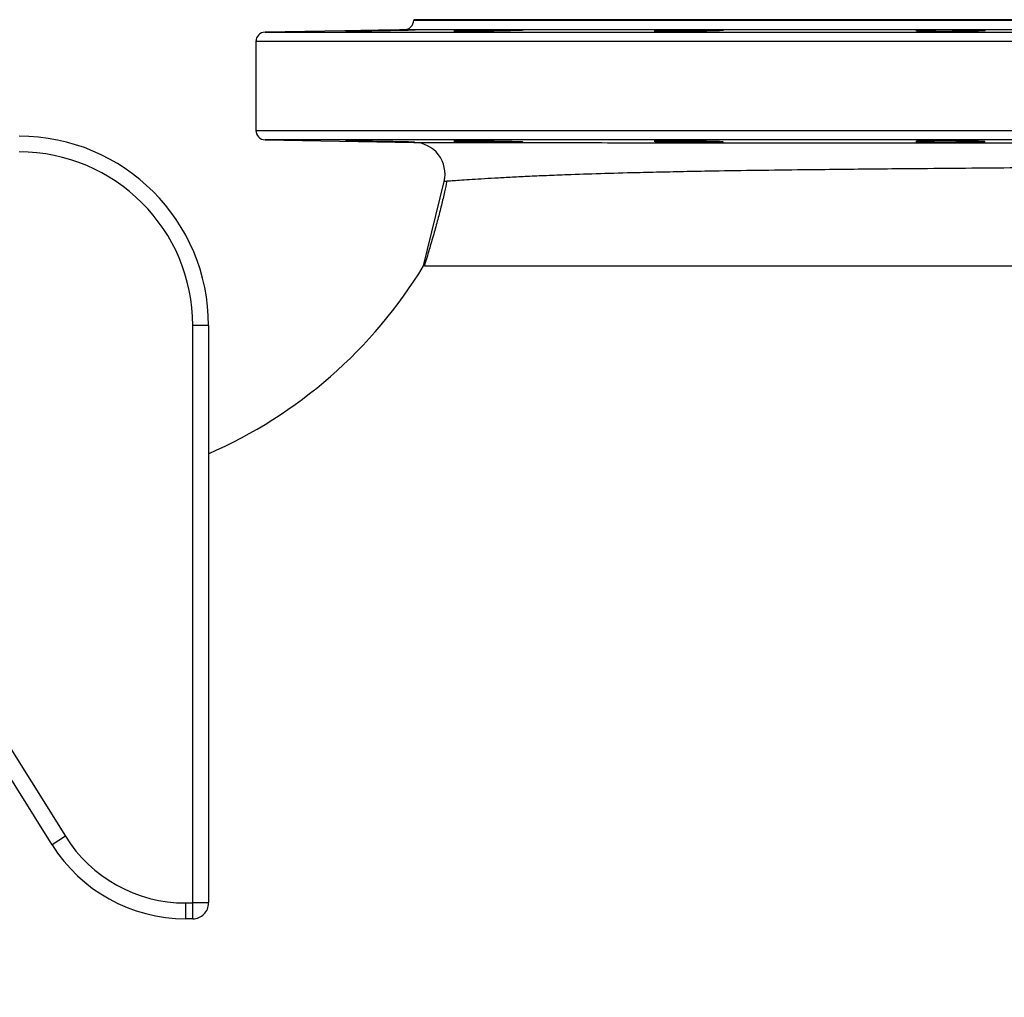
# Model space of a CAD drawing. Header units: millimetres. Extents: x 609 to 2608, y 611 to 2775.
# Tile 15 of 20: x 2003 to 2315, y 992 to 1301. Entities that reach past the tile are written whole.
import ezdxf

# ---------------------------------------------------------------- set-up
doc = ezdxf.new("R2010")
doc.units = ezdxf.units.MM

msp = doc.modelspace()

# ---------------------------------------------------------------- linework, layer by layer
at = {"color": 7, "linetype": 'Continuous', "lineweight": 25}
for p, q in [((2127.77, 1301.5), (2127.77, 1301.32)), ((2342.77, 1301.5), (2127.77, 1301.5)), ((2124.82, 1298.32), (2080.72, 1297.55)), ((2077.77, 1294.55), (2077.77, 1266.45)), ((2080.72, 1263.45), (2127.87, 1262.63)), ((2130.89, 1223.5), (2137.41, 1250.26)), ((2057.77, 1021.69), (2057.77, 1204.61)), ((2062.77, 1204.61), (2057.77, 1204.61)), ((2062.77, 1204.61), (2062.77, 1021.69)), ((1975.75, 1109.45), (2017.4, 1042.81)), ((2013.16, 1040.16), (1971.51, 1106.8)), ((2017.4, 1042.81), (2013.16, 1040.16)), ((2055.48, 1021.69), (2057.77, 1021.69)), ((2055.48, 1021.69), (2055.48, 1016.69)), ((2057.77, 1016.69), (2057.77, 1021.69)), ((2062.77, 1021.69), (2057.77, 1021.69)), ((2057.77, 1016.69), (2055.48, 1016.69))]:
    msp.add_line(p, q, dxfattribs=at)
at = {"color": 8, "linetype": 'Continuous', "lineweight": 25}
for p, q in [((2127.77, 1301.32), (2342.77, 1301.32)), ((2342.77, 1298.32), (2124.82, 1298.32)), ((2080.72, 1297.55), (2604.82, 1297.55)), ((2607.77, 1294.55), (2077.77, 1294.55)), ((2077.77, 1266.45), (2607.77, 1266.45)), ((2342.77, 1263.45), (2080.72, 1263.45))]:
    msp.add_line(p, q, dxfattribs=at)
at = {"color": 7, "linetype": 'Continuous', "lineweight": 25}
for centre, radius, start, end in [((2124.77, 1301.32), 3, 271, 0), ((2080.77, 1294.55), 3, 91, 180), ((2002.77, 1204.61), 60, 0, 90), ((2080.77, 1266.45), 3, 180, 269), ((2127.7, 1252.63), 10, 346.306, 89), ((2002.77, 1204.61), 55, 0, 90), ((2002.77, 1301.5), 150, 293.5782, 328.6681), ((2055.48, 1066.61), 44.91, 212, 270), ((2055.48, 1066.61), 49.91, 212, 270), ((2057.77, 1021.69), 5, 269.9956, 359.9956), ((2002.77, 1301.5), 529.05, 270, 324.4789)]:
    msp.add_arc(centre, radius, start, end, dxfattribs=at)
for points, knots in [([(2124.96, 1298.21), (2124.45, 1298.2), (2123.89, 1298.19), (2123, 1298.17), (2122.69, 1298.17), (2122.05, 1298.16), (2121.73, 1298.15), (2120.73, 1298.13), (2120.04, 1298.12), (2118.98, 1298.1), (2118.62, 1298.09), (2117.9, 1298.08), (2117.54, 1298.07), (2116.47, 1298.06), (2115.75, 1298.04), (2114.69, 1298.03), (2114.34, 1298.02), (2113.65, 1298.01), (2112.97, 1298), (2112.32, 1297.99), (2111.69, 1297.98), (2111.38, 1297.98), (2110.47, 1297.96), (2109.92, 1297.96), (2109.16, 1297.95), (2108.92, 1297.94), (2108.46, 1297.94), (2108.24, 1297.93), (2107.64, 1297.93), (2107.3, 1297.92), (2106.89, 1297.92), (2106.77, 1297.92), (2106.56, 1297.92), (2106.47, 1297.92), (2106.26, 1297.92), (2106.19, 1297.92), (2106.19, 1297.92), (2106.26, 1297.93), (2106.47, 1297.93), (2106.56, 1297.94), (2106.77, 1297.94), (2106.89, 1297.95), (2107.3, 1297.96), (2107.64, 1297.96), (2108.44, 1297.98), (2108.9, 1297.99), (2109.92, 1298.01), (2110.47, 1298.02), (2111.37, 1298.04), (2111.69, 1298.04), (2112.32, 1298.06), (2112.97, 1298.07), (2113.64, 1298.08), (2114.33, 1298.09), (2114.68, 1298.1), (2115.75, 1298.12), (2116.46, 1298.13), (2117.54, 1298.15), (2117.9, 1298.16), (2118.62, 1298.17), (2118.98, 1298.17), (2120.04, 1298.19), (2120.72, 1298.2), (2121.72, 1298.22), (2122.05, 1298.22), (2122.69, 1298.23), (2123, 1298.24), (2123.89, 1298.25), (2124.45, 1298.26), (2125.22, 1298.27), (2125.46, 1298.28), (2125.92, 1298.28), (2126.34, 1298.29), (2126.71, 1298.29), (2127.05, 1298.3), (2127.21, 1298.3), (2127.63, 1298.3), (2127.83, 1298.3), (2128.12, 1298.3), (2128.19, 1298.3), (2128.19, 1298.3), (2128.12, 1298.29), (2127.91, 1298.28), (2127.82, 1298.28), (2127.61, 1298.28), (2127.49, 1298.27), (2127.08, 1298.26), (2126.74, 1298.25), (2125.94, 1298.23), (2125.48, 1298.22), (2124.96, 1298.21)], [0, 0, 0, 0, 0.03125, 0.03125, 0.046875, 0.046875, 0.0625, 0.0625, 0.09375, 0.09375, 0.109375, 0.109375, 0.125, 0.125, 0.15625, 0.15625, 0.171875, 0.171875, 0.1875, 0.203125, 0.203125, 0.21875, 0.21875, 0.25, 0.25, 0.265625, 0.265625, 0.28125, 0.28125, 0.3125, 0.3125, 0.328125, 0.328125, 0.34375, 0.34375, 0.375, 0.375, 0.40625, 0.40625, 0.421875, 0.421875, 0.4375, 0.4375, 0.46875, 0.46875, 0.5, 0.5, 0.53125, 0.53125, 0.546875, 0.546875, 0.5625, 0.578125, 0.578125, 0.59375, 0.59375, 0.625, 0.625, 0.640625, 0.640625, 0.65625, 0.65625, 0.6875, 0.6875, 0.703125, 0.703125, 0.71875, 0.71875, 0.75, 0.75, 0.765625, 0.765625, 0.78125, 0.796875, 0.796875, 0.8125, 0.8125, 0.84375, 0.84375, 0.875, 0.875, 0.90625, 0.90625, 0.921875, 0.921875, 0.9375, 0.9375, 0.96875, 0.96875, 1, 1, 1, 1]), ([(2159.31, 1298.14), (2158.79, 1298.13), (2158.24, 1298.12), (2157.34, 1298.1), (2157.03, 1298.09), (2156.4, 1298.08), (2156.07, 1298.07), (2155.07, 1298.06), (2154.38, 1298.04), (2153.33, 1298.03), (2152.97, 1298.02), (2152.25, 1298.01), (2151.89, 1298.01), (2150.81, 1297.99), (2150.1, 1297.98), (2149.03, 1297.97), (2148.68, 1297.96), (2147.99, 1297.96), (2147.31, 1297.95), (2146.67, 1297.94), (2146.03, 1297.94), (2145.72, 1297.93), (2144.82, 1297.93), (2144.26, 1297.92), (2143.5, 1297.92), (2143.26, 1297.92), (2142.8, 1297.92), (2142.58, 1297.92), (2141.98, 1297.92), (2141.65, 1297.92), (2141.23, 1297.92), (2141.11, 1297.92), (2140.9, 1297.93), (2140.81, 1297.93), (2140.6, 1297.94), (2140.53, 1297.94), (2140.53, 1297.96), (2140.6, 1297.96), (2140.81, 1297.98), (2140.9, 1297.98), (2141.11, 1297.99), (2141.23, 1298), (2141.64, 1298.01), (2141.98, 1298.02), (2142.78, 1298.04), (2143.24, 1298.06), (2144.26, 1298.08), (2144.81, 1298.09), (2145.71, 1298.11), (2146.03, 1298.12), (2146.66, 1298.13), (2147.31, 1298.14), (2147.99, 1298.16), (2148.67, 1298.17), (2149.03, 1298.17), (2150.09, 1298.19), (2150.81, 1298.2), (2151.88, 1298.22), (2152.24, 1298.22), (2152.96, 1298.23), (2153.32, 1298.24), (2154.38, 1298.25), (2155.07, 1298.26), (2156.06, 1298.27), (2156.39, 1298.28), (2157.03, 1298.28), (2157.34, 1298.28), (2158.23, 1298.29), (2158.79, 1298.3), (2159.56, 1298.3), (2159.8, 1298.3), (2160.26, 1298.3), (2160.69, 1298.3), (2161.06, 1298.3), (2161.4, 1298.3), (2161.55, 1298.3), (2161.97, 1298.3), (2162.18, 1298.29), (2162.46, 1298.28), (2162.53, 1298.28), (2162.53, 1298.26), (2162.46, 1298.25), (2162.25, 1298.24), (2162.16, 1298.23), (2161.95, 1298.22), (2161.83, 1298.22), (2161.42, 1298.2), (2161.08, 1298.19), (2160.28, 1298.17), (2159.82, 1298.16), (2159.31, 1298.14)], [0, 0, 0, 0, 0.03125, 0.03125, 0.046875, 0.046875, 0.0625, 0.0625, 0.09375, 0.09375, 0.109375, 0.109375, 0.125, 0.125, 0.15625, 0.15625, 0.171875, 0.171875, 0.1875, 0.203125, 0.203125, 0.21875, 0.21875, 0.25, 0.25, 0.265625, 0.265625, 0.28125, 0.28125, 0.3125, 0.3125, 0.328125, 0.328125, 0.34375, 0.34375, 0.375, 0.375, 0.40625, 0.40625, 0.421875, 0.421875, 0.4375, 0.4375, 0.46875, 0.46875, 0.5, 0.5, 0.53125, 0.53125, 0.546875, 0.546875, 0.5625, 0.578125, 0.578125, 0.59375, 0.59375, 0.625, 0.625, 0.640625, 0.640625, 0.65625, 0.65625, 0.6875, 0.6875, 0.703125, 0.703125, 0.71875, 0.71875, 0.75, 0.75, 0.765625, 0.765625, 0.78125, 0.796875, 0.796875, 0.8125, 0.8125, 0.84375, 0.84375, 0.875, 0.875, 0.90625, 0.90625, 0.921875, 0.921875, 0.9375, 0.9375, 0.96875, 0.96875, 1, 1, 1, 1]), ([(2222.76, 1298.07), (2222.25, 1298.06), (2221.69, 1298.04), (2220.8, 1298.03), (2220.49, 1298.02), (2219.86, 1298.01), (2219.53, 1298.01), (2218.53, 1297.99), (2217.84, 1297.98), (2216.78, 1297.97), (2216.43, 1297.96), (2215.7, 1297.96), (2215.34, 1297.95), (2214.27, 1297.94), (2213.55, 1297.94), (2212.49, 1297.93), (2212.14, 1297.93), (2211.45, 1297.92), (2210.77, 1297.92), (2210.12, 1297.92), (2209.49, 1297.92), (2209.18, 1297.92), (2208.27, 1297.92), (2207.72, 1297.92), (2206.96, 1297.92), (2206.72, 1297.92), (2206.26, 1297.93), (2206.04, 1297.93), (2205.44, 1297.94), (2205.1, 1297.94), (2204.69, 1297.95), (2204.57, 1297.96), (2204.36, 1297.96), (2204.27, 1297.97), (2204.06, 1297.98), (2203.99, 1297.99), (2203.99, 1298.01), (2204.06, 1298.02), (2204.27, 1298.04), (2204.36, 1298.04), (2204.56, 1298.06), (2204.69, 1298.06), (2205.1, 1298.08), (2205.44, 1298.09), (2206.24, 1298.12), (2206.7, 1298.13), (2207.72, 1298.16), (2208.27, 1298.17), (2209.17, 1298.19), (2209.48, 1298.19), (2210.12, 1298.2), (2210.77, 1298.21), (2211.44, 1298.22), (2212.13, 1298.23), (2212.48, 1298.24), (2213.55, 1298.25), (2214.26, 1298.26), (2215.34, 1298.27), (2215.7, 1298.28), (2216.42, 1298.28), (2216.78, 1298.28), (2217.84, 1298.29), (2218.52, 1298.3), (2219.52, 1298.3), (2219.85, 1298.3), (2220.49, 1298.3), (2220.8, 1298.3), (2221.69, 1298.3), (2222.25, 1298.3), (2223.02, 1298.3), (2223.26, 1298.3), (2223.72, 1298.29), (2224.14, 1298.29), (2224.51, 1298.28), (2224.85, 1298.28), (2225.01, 1298.27), (2225.42, 1298.26), (2225.63, 1298.25), (2225.91, 1298.23), (2225.99, 1298.22), (2225.99, 1298.2), (2225.92, 1298.19), (2225.71, 1298.17), (2225.62, 1298.17), (2225.41, 1298.16), (2225.29, 1298.15), (2224.88, 1298.13), (2224.54, 1298.12), (2223.74, 1298.09), (2223.28, 1298.08), (2222.76, 1298.07)], [0, 0, 0, 0, 0.03125, 0.03125, 0.046875, 0.046875, 0.0625, 0.0625, 0.09375, 0.09375, 0.109375, 0.109375, 0.125, 0.125, 0.15625, 0.15625, 0.171875, 0.171875, 0.1875, 0.203125, 0.203125, 0.21875, 0.21875, 0.25, 0.25, 0.265625, 0.265625, 0.28125, 0.28125, 0.3125, 0.3125, 0.328125, 0.328125, 0.34375, 0.34375, 0.375, 0.375, 0.40625, 0.40625, 0.421875, 0.421875, 0.4375, 0.4375, 0.46875, 0.46875, 0.5, 0.5, 0.53125, 0.53125, 0.546875, 0.546875, 0.5625, 0.578125, 0.578125, 0.59375, 0.59375, 0.625, 0.625, 0.640625, 0.640625, 0.65625, 0.65625, 0.6875, 0.6875, 0.703125, 0.703125, 0.71875, 0.71875, 0.75, 0.75, 0.765625, 0.765625, 0.78125, 0.796875, 0.796875, 0.8125, 0.8125, 0.84375, 0.84375, 0.875, 0.875, 0.90625, 0.90625, 0.921875, 0.921875, 0.9375, 0.9375, 0.96875, 0.96875, 1, 1, 1, 1]), ([(2305.68, 1298), (2305.16, 1297.99), (2304.61, 1297.98), (2303.71, 1297.97), (2303.4, 1297.96), (2302.77, 1297.96), (2302.44, 1297.95), (2301.44, 1297.94), (2300.75, 1297.94), (2299.69, 1297.93), (2299.34, 1297.93), (2298.61, 1297.92), (2298.25, 1297.92), (2297.18, 1297.92), (2296.46, 1297.92), (2295.4, 1297.92), (2295.05, 1297.92), (2294.36, 1297.92), (2293.68, 1297.92), (2293.03, 1297.92), (2292.4, 1297.93), (2292.09, 1297.93), (2291.18, 1297.94), (2290.63, 1297.94), (2289.87, 1297.95), (2289.63, 1297.96), (2289.17, 1297.96), (2288.95, 1297.97), (2288.35, 1297.98), (2288.01, 1297.99), (2287.6, 1298.01), (2287.48, 1298.01), (2287.27, 1298.02), (2287.18, 1298.03), (2286.97, 1298.04), (2286.9, 1298.06), (2286.9, 1298.08), (2286.97, 1298.09), (2287.18, 1298.11), (2287.27, 1298.12), (2287.47, 1298.13), (2287.6, 1298.14), (2288.01, 1298.16), (2288.35, 1298.17), (2289.15, 1298.19), (2289.61, 1298.2), (2290.63, 1298.22), (2291.18, 1298.23), (2292.08, 1298.25), (2292.39, 1298.25), (2293.03, 1298.26), (2293.68, 1298.27), (2294.35, 1298.28), (2295.04, 1298.28), (2295.39, 1298.28), (2296.46, 1298.29), (2297.17, 1298.3), (2298.25, 1298.3), (2298.61, 1298.3), (2299.33, 1298.3), (2299.69, 1298.3), (2300.75, 1298.3), (2301.43, 1298.3), (2302.43, 1298.3), (2302.76, 1298.3), (2303.4, 1298.29), (2303.71, 1298.29), (2304.6, 1298.28), (2305.16, 1298.28), (2305.93, 1298.27), (2306.17, 1298.26), (2306.63, 1298.25), (2307.05, 1298.24), (2307.42, 1298.23), (2307.76, 1298.22), (2307.92, 1298.22), (2308.33, 1298.2), (2308.54, 1298.19), (2308.83, 1298.17), (2308.9, 1298.16), (2308.9, 1298.13), (2308.83, 1298.12), (2308.62, 1298.1), (2308.53, 1298.09), (2308.32, 1298.08), (2308.2, 1298.07), (2307.79, 1298.06), (2307.45, 1298.04), (2306.65, 1298.02), (2306.19, 1298.01), (2305.68, 1298)], [0, 0, 0, 0, 0.03125, 0.03125, 0.046875, 0.046875, 0.0625, 0.0625, 0.09375, 0.09375, 0.109375, 0.109375, 0.125, 0.125, 0.15625, 0.15625, 0.171875, 0.171875, 0.1875, 0.203125, 0.203125, 0.21875, 0.21875, 0.25, 0.25, 0.265625, 0.265625, 0.28125, 0.28125, 0.3125, 0.3125, 0.328125, 0.328125, 0.34375, 0.34375, 0.375, 0.375, 0.40625, 0.40625, 0.421875, 0.421875, 0.4375, 0.4375, 0.46875, 0.46875, 0.5, 0.5, 0.53125, 0.53125, 0.546875, 0.546875, 0.5625, 0.578125, 0.578125, 0.59375, 0.59375, 0.625, 0.625, 0.640625, 0.640625, 0.65625, 0.65625, 0.6875, 0.6875, 0.703125, 0.703125, 0.71875, 0.71875, 0.75, 0.75, 0.765625, 0.765625, 0.78125, 0.796875, 0.796875, 0.8125, 0.8125, 0.84375, 0.84375, 0.875, 0.875, 0.90625, 0.90625, 0.921875, 0.921875, 0.9375, 0.9375, 0.96875, 0.96875, 1, 1, 1, 1]), ([(2124.98, 1262.78), (2124.54, 1262.79), (2123.6, 1262.81), (2122.54, 1262.83), (2121.41, 1262.86), (2120.84, 1262.87), (2119.65, 1262.89), (2119.05, 1262.9), (2117.81, 1262.92), (2117.19, 1262.93), (2115.96, 1262.95), (2115.35, 1262.96), (2114.13, 1262.98), (2113.54, 1262.99), (2112.41, 1263.01), (2111.86, 1263.02), (2110.8, 1263.03), (2110.31, 1263.04), (2109.39, 1263.05), (2108.97, 1263.06), (2108.19, 1263.07), (2107.85, 1263.07), (2107.25, 1263.08), (2107, 1263.08), (2106.59, 1263.08), (2106.44, 1263.08), (2106.24, 1263.08), (2106.19, 1263.08), (2106.19, 1263.08), (2106.25, 1263.07), (2106.46, 1263.06), (2106.61, 1263.06), (2107.03, 1263.05), (2107.28, 1263.04), (2107.89, 1263.03), (2108.23, 1263.02), (2109.01, 1263.01), (2109.44, 1263), (2110.36, 1262.98), (2110.86, 1262.97), (2111.92, 1262.95), (2112.47, 1262.94), (2113.61, 1262.92), (2114.2, 1262.91), (2115.42, 1262.89), (2116.03, 1262.88), (2117.26, 1262.85), (2117.88, 1262.84), (2119.12, 1262.82), (2120.33, 1262.8), (2121.48, 1262.78), (2122.6, 1262.77), (2123.13, 1262.76), (2124.13, 1262.74), (2124.6, 1262.74), (2125.47, 1262.72), (2125.87, 1262.72), (2126.57, 1262.71), (2126.88, 1262.71), (2127.41, 1262.7), (2127.62, 1262.7), (2127.95, 1262.7), (2128.07, 1262.7), (2128.13, 1262.7)], [0, 0, 0, 0, 0.03125, 0.0625, 0.0625, 0.09375, 0.09375, 0.125, 0.125, 0.15625, 0.15625, 0.1875, 0.1875, 0.21875, 0.21875, 0.25, 0.25, 0.28125, 0.28125, 0.3125, 0.3125, 0.34375, 0.34375, 0.375, 0.375, 0.40625, 0.40625, 0.4375, 0.4375, 0.46875, 0.46875, 0.5, 0.5, 0.53125, 0.53125, 0.5625, 0.5625, 0.59375, 0.59375, 0.625, 0.625, 0.65625, 0.65625, 0.6875, 0.6875, 0.71875, 0.71875, 0.75, 0.75, 0.78125, 0.8125, 0.8125, 0.84375, 0.84375, 0.875, 0.875, 0.90625, 0.90625, 0.9375, 0.9375, 0.96875, 0.96875, 1, 1, 1, 1]), ([(2128.06, 1262.7), (2128.05, 1262.71), (2128.03, 1262.71), (2126.8, 1262.75), (2125.49, 1262.77), (2124.98, 1262.78)], [0, 0, 0, 0, 0.300628, 0.73081, 1, 1, 1, 1]), ([(2127.87, 1262.63), (2127.87, 1262.63), (2128.26, 1262.62), (2129.77, 1262.62), (2130.89, 1262.62), (2133.08, 1262.61), (2133.9, 1262.61), (2135.26, 1262.61), (2135.73, 1262.61), (2136.72, 1262.61), (2137.23, 1262.6), (2139.9, 1262.6), (2142.34, 1262.6), (2147.79, 1262.59), (2150.81, 1262.58), (2155.77, 1262.58), (2157.5, 1262.58), (2160.2, 1262.57), (2161.12, 1262.57), (2162.99, 1262.57), (2163.95, 1262.57), (2168.79, 1262.56), (2172.9, 1262.56), (2181.59, 1262.55), (2186.16, 1262.55), (2195.77, 1262.54), (2200.8, 1262.54), (2207.4, 1262.54), (2208.73, 1262.54), (2211.43, 1262.54), (2212.8, 1262.53), (2216.92, 1262.53), (2219.7, 1262.53), (2228.17, 1262.53), (2233.96, 1262.52), (2245.85, 1262.52), (2251.94, 1262.52), (2261.31, 1262.51), (2264.47, 1262.51), (2269.26, 1262.51), (2270.87, 1262.51), (2274.11, 1262.51), (2275.74, 1262.51), (2283.91, 1262.5), (2290.49, 1262.5), (2303.74, 1262.49), (2310.41, 1262.49), (2323.84, 1262.49), (2330.59, 1262.48), (2339.1, 1262.48), (2340.8, 1262.48), (2344.21, 1262.48), (2345.92, 1262.48), (2351.04, 1262.48), (2354.44, 1262.47), (2364.58, 1262.47), (2371.27, 1262.47), (2384.51, 1262.46), (2391.06, 1262.46), (2400.79, 1262.46), (2404.02, 1262.46), (2408.83, 1262.45), (2410.43, 1262.45), (2413.62, 1262.45), (2415.22, 1262.45), (2423.11, 1262.45), (2429.25, 1262.45), (2441.19, 1262.44), (2446.99, 1262.44), (2458.24, 1262.44), (2463.7, 1262.43), (2470.31, 1262.43), (2471.62, 1262.43), (2474.21, 1262.43), (2475.5, 1262.43), (2479.3, 1262.43), (2481.77, 1262.43), (2488.99, 1262.42), (2493.55, 1262.42), (2502.16, 1262.42), (2506.22, 1262.42), (2511.91, 1262.42), (2513.75, 1262.42), (2516.41, 1262.42), (2517.27, 1262.42), (2518.98, 1262.42), (2519.81, 1262.42), (2523.87, 1262.42), (2526.81, 1262.41), (2532.06, 1262.41), (2534.38, 1262.41), (2538.4, 1262.41), (2540.1, 1262.41), (2541.82, 1262.41), (2542.15, 1262.41), (2542.75, 1262.41), (2543.03, 1262.41), (2543.82, 1262.41), (2544.25, 1262.41), (2545.3, 1262.42), (2545.65, 1262.42), (2545.65, 1262.42)], [0, 0, 0, 0, 0.03125, 0.03125, 0.0625, 0.0625, 0.078125, 0.078125, 0.085937, 0.085937, 0.09375, 0.09375, 0.125, 0.125, 0.15625, 0.15625, 0.171875, 0.171875, 0.179687, 0.179687, 0.1875, 0.1875, 0.21875, 0.21875, 0.25, 0.25, 0.28125, 0.28125, 0.289062, 0.289062, 0.296875, 0.296875, 0.3125, 0.3125, 0.34375, 0.34375, 0.375, 0.375, 0.390625, 0.390625, 0.398437, 0.398437, 0.40625, 0.40625, 0.4375, 0.4375, 0.46875, 0.46875, 0.5, 0.5, 0.507812, 0.507812, 0.515625, 0.515625, 0.53125, 0.53125, 0.5625, 0.5625, 0.59375, 0.59375, 0.609375, 0.609375, 0.617187, 0.617187, 0.625, 0.625, 0.65625, 0.65625, 0.6875, 0.6875, 0.71875, 0.71875, 0.726562, 0.726562, 0.734375, 0.734375, 0.75, 0.75, 0.78125, 0.78125, 0.8125, 0.8125, 0.828125, 0.828125, 0.835937, 0.835937, 0.84375, 0.84375, 0.875, 0.875, 0.90625, 0.90625, 0.9375, 0.9375, 0.945312, 0.945312, 0.953125, 0.953125, 0.96875, 0.96875, 1, 1, 1, 1]), ([(2159.33, 1262.86), (2158.89, 1262.87), (2157.95, 1262.89), (2156.88, 1262.91), (2155.76, 1262.93), (2155.18, 1262.94), (2154, 1262.96), (2153.4, 1262.97), (2152.15, 1262.99), (2151.54, 1263), (2150.31, 1263.02), (2149.7, 1263.02), (2148.48, 1263.04), (2147.89, 1263.04), (2146.75, 1263.06), (2146.2, 1263.06), (2145.15, 1263.07), (2144.65, 1263.07), (2143.74, 1263.08), (2143.31, 1263.08), (2142.53, 1263.08), (2142.19, 1263.08), (2141.6, 1263.08), (2141.35, 1263.08), (2140.94, 1263.07), (2140.78, 1263.07), (2140.58, 1263.06), (2140.53, 1263.06), (2140.53, 1263.04), (2140.59, 1263.04), (2140.8, 1263.02), (2140.95, 1263.01), (2141.37, 1263), (2141.62, 1262.99), (2142.22, 1262.97), (2142.57, 1262.96), (2143.35, 1262.94), (2143.78, 1262.93), (2144.7, 1262.91), (2145.2, 1262.9), (2146.26, 1262.88), (2147.36, 1262.85), (2148.54, 1262.83), (2149.76, 1262.81), (2150.37, 1262.8), (2151.6, 1262.78), (2152.21, 1262.78), (2153.45, 1262.76), (2154.06, 1262.75), (2155.24, 1262.74), (2155.82, 1262.73), (2156.94, 1262.72), (2157.47, 1262.71), (2158.47, 1262.71), (2158.93, 1262.7), (2159.81, 1262.7), (2160.2, 1262.7), (2160.91, 1262.7), (2161.22, 1262.7), (2161.75, 1262.7), (2161.96, 1262.7), (2162.29, 1262.71), (2162.41, 1262.71), (2162.47, 1262.72)], [0, 0, 0, 0, 0.03125, 0.0625, 0.0625, 0.09375, 0.09375, 0.125, 0.125, 0.15625, 0.15625, 0.1875, 0.1875, 0.21875, 0.21875, 0.25, 0.25, 0.28125, 0.28125, 0.3125, 0.3125, 0.34375, 0.34375, 0.375, 0.375, 0.40625, 0.40625, 0.4375, 0.4375, 0.46875, 0.46875, 0.5, 0.5, 0.53125, 0.53125, 0.5625, 0.5625, 0.59375, 0.59375, 0.625, 0.625, 0.65625, 0.6875, 0.6875, 0.71875, 0.71875, 0.75, 0.75, 0.78125, 0.78125, 0.8125, 0.8125, 0.84375, 0.84375, 0.875, 0.875, 0.90625, 0.90625, 0.9375, 0.9375, 0.96875, 0.96875, 1, 1, 1, 1]), ([(2162.4, 1262.73), (2162.39, 1262.74), (2162.37, 1262.76), (2161.15, 1262.81), (2159.83, 1262.84), (2159.33, 1262.86)], [0, 0, 0, 0, 0.300074, 0.730548, 1, 1, 1, 1]), ([(2222.79, 1262.93), (2222.35, 1262.94), (2221.4, 1262.96), (2220.34, 1262.98), (2219.22, 1263), (2218.64, 1263.01), (2217.46, 1263.02), (2216.85, 1263.03), (2215.61, 1263.04), (2214.99, 1263.05), (2213.76, 1263.06), (2213.15, 1263.06), (2211.94, 1263.07), (2211.35, 1263.08), (2210.21, 1263.08), (2209.66, 1263.08), (2208.6, 1263.08), (2208.11, 1263.08), (2207.19, 1263.08), (2206.77, 1263.08), (2205.99, 1263.07), (2205.65, 1263.06), (2205.05, 1263.06), (2204.8, 1263.05), (2204.39, 1263.04), (2204.24, 1263.03), (2204.04, 1263.02), (2203.99, 1263.01), (2203.99, 1262.99), (2204.04, 1262.98), (2204.25, 1262.96), (2204.41, 1262.95), (2204.83, 1262.93), (2205.08, 1262.92), (2205.68, 1262.9), (2206.03, 1262.89), (2206.81, 1262.87), (2207.66, 1262.84), (2208.65, 1262.82), (2209.71, 1262.8), (2210.26, 1262.79), (2211.4, 1262.78), (2211.99, 1262.77), (2213.21, 1262.75), (2213.82, 1262.74), (2215.05, 1262.73), (2215.67, 1262.72), (2216.91, 1262.71), (2217.51, 1262.71), (2218.7, 1262.7), (2219.27, 1262.7), (2220.39, 1262.7), (2220.92, 1262.7), (2221.92, 1262.7), (2222.39, 1262.7), (2223.27, 1262.7), (2223.66, 1262.71), (2224.36, 1262.71), (2224.67, 1262.72), (2225.21, 1262.73), (2225.42, 1262.74), (2225.75, 1262.75), (2225.87, 1262.76), (2225.93, 1262.77)], [0, 0, 0, 0, 0.03125, 0.0625, 0.0625, 0.09375, 0.09375, 0.125, 0.125, 0.15625, 0.15625, 0.1875, 0.1875, 0.21875, 0.21875, 0.25, 0.25, 0.28125, 0.28125, 0.3125, 0.3125, 0.34375, 0.34375, 0.375, 0.375, 0.40625, 0.40625, 0.4375, 0.4375, 0.46875, 0.46875, 0.5, 0.5, 0.53125, 0.53125, 0.5625, 0.5625, 0.59375, 0.625, 0.625, 0.65625, 0.65625, 0.6875, 0.6875, 0.71875, 0.71875, 0.75, 0.75, 0.78125, 0.78125, 0.8125, 0.8125, 0.84375, 0.84375, 0.875, 0.875, 0.90625, 0.90625, 0.9375, 0.9375, 0.96875, 0.96875, 1, 1, 1, 1]), ([(2225.86, 1262.79), (2225.85, 1262.8), (2225.83, 1262.83), (2224.61, 1262.88), (2223.29, 1262.92), (2222.79, 1262.93)], [0, 0, 0, 0, 0.299867, 0.730433, 1, 1, 1, 1]), ([(2305.69, 1263), (2305.25, 1263.01), (2304.31, 1263.02), (2303.25, 1263.04), (2302.12, 1263.05), (2300.97, 1263.06), (2299.76, 1263.07), (2298.52, 1263.08), (2297.9, 1263.08), (2296.67, 1263.08), (2296.06, 1263.08), (2294.84, 1263.08), (2294.25, 1263.08), (2293.12, 1263.08), (2292.57, 1263.07), (2291.51, 1263.06), (2291.02, 1263.06), (2290.1, 1263.05), (2289.68, 1263.04), (2288.9, 1263.03), (2288.56, 1263.02), (2287.96, 1263.01), (2287.71, 1263), (2287.3, 1262.98), (2287.15, 1262.97), (2286.95, 1262.95), (2286.9, 1262.94), (2286.9, 1262.92), (2286.95, 1262.91), (2287.16, 1262.89), (2287.32, 1262.88), (2287.74, 1262.85), (2288.25, 1262.83), (2288.94, 1262.81), (2289.72, 1262.79), (2290.15, 1262.78), (2291.07, 1262.77), (2291.56, 1262.76), (2292.62, 1262.74), (2293.18, 1262.74), (2294.32, 1262.72), (2294.9, 1262.72), (2296.12, 1262.71), (2296.74, 1262.71), (2297.97, 1262.7), (2298.58, 1262.7), (2299.82, 1262.7), (2300.43, 1262.7), (2301.61, 1262.7), (2302.18, 1262.7), (2303.31, 1262.71), (2303.84, 1262.71), (2304.83, 1262.72), (2305.3, 1262.73), (2306.18, 1262.74), (2306.57, 1262.74), (2307.28, 1262.76), (2307.59, 1262.77), (2308.12, 1262.79), (2308.55, 1262.81), (2308.78, 1262.83), (2308.84, 1262.84)], [0, 0, 0, 0, 0.03125, 0.0625, 0.0625, 0.09375, 0.125, 0.125, 0.15625, 0.15625, 0.1875, 0.1875, 0.21875, 0.21875, 0.25, 0.25, 0.28125, 0.28125, 0.3125, 0.3125, 0.34375, 0.34375, 0.375, 0.375, 0.40625, 0.40625, 0.4375, 0.4375, 0.46875, 0.46875, 0.5, 0.5, 0.53125, 0.5625, 0.5625, 0.59375, 0.59375, 0.625, 0.625, 0.65625, 0.65625, 0.6875, 0.6875, 0.71875, 0.71875, 0.75, 0.75, 0.78125, 0.78125, 0.8125, 0.8125, 0.84375, 0.84375, 0.875, 0.875, 0.90625, 0.90625, 0.9375, 0.9375, 0.96875, 1, 1, 1, 1]), ([(2308.77, 1262.86), (2308.76, 1262.87), (2308.74, 1262.91), (2307.51, 1262.96), (2306.2, 1262.99), (2305.69, 1263)], [0, 0, 0, 0, 0.30011, 0.730522, 1, 1, 1, 1]), ([(2138.29, 1250.32), (2138.06, 1249.22), (2137.52, 1246.72), (2136.55, 1242.62), (2135.38, 1238.08), (2134.06, 1233.34), (2132.6, 1228.37), (2131.67, 1225.2), (2131.17, 1223.5)], [0, 0, 0, 0, 0.11551, 0.263044, 0.419214, 0.58962, 0.780798, 1, 1, 1, 1]), ([(2138.3, 1250.32), (2138.04, 1250.3), (2137.53, 1250.27), (2137.45, 1250.26), (2137.41, 1250.26)], [0, 0, 0, 0, 0.4952454, 1, 1, 1, 1]), ([(2131.17, 1223.5), (2131.17, 1223.5), (2131.27, 1223.5), (2131.97, 1223.5), (2133.32, 1223.5), (2135.26, 1223.5), (2137.69, 1223.5), (2140.63, 1223.5), (2144.05, 1223.5), (2148.35, 1223.5), (2153.7, 1223.5), (2160.26, 1223.5), (2167.7, 1223.5), (2175.68, 1223.5), (2184.21, 1223.5), (2193.12, 1223.5), (2202.65, 1223.5), (2212.66, 1223.5), (2223.08, 1223.5), (2233.96, 1223.5), (2245.23, 1223.5), (2257.54, 1223.5), (2270.97, 1223.5), (2285.56, 1223.5), (2300.47, 1223.5), (2315.64, 1223.5), (2330.07, 1223.5), (2343.61, 1223.5), (2356.23, 1223.5), (2368.7, 1223.5), (2381.07, 1223.5), (2393.28, 1223.5), (2405.23, 1223.5), (2416.9, 1223.5), (2428.26, 1223.5), (2439.2, 1223.5), (2449.66, 1223.5), (2459.58, 1223.5), (2469.02, 1223.5), (2477.9, 1223.5), (2486.12, 1223.5), (2493.65, 1223.5), (2500.48, 1223.5), (2506.59, 1223.5), (2511.98, 1223.5), (2516.56, 1223.5), (2520.34, 1223.5), (2523.05, 1223.5), (2524.91, 1223.5), (2526.1, 1223.5), (2526.86, 1223.5), (2526.95, 1223.5), (2527, 1223.5)], [0, 0, 0, 0, 0.000224, 0.016221, 0.032203, 0.048087, 0.063919, 0.079749, 0.095621, 0.111578, 0.132555, 0.153721, 0.175032, 0.197616, 0.217825, 0.238634, 0.260159, 0.280994, 0.301885, 0.323227, 0.344348, 0.365388, 0.390613, 0.415887, 0.441316, 0.466828, 0.492401, 0.51365, 0.53466, 0.555771, 0.576781, 0.597938, 0.619258, 0.6402, 0.661459, 0.683034, 0.703848, 0.72491, 0.746219, 0.767442, 0.788621, 0.809767, 0.830749, 0.851838, 0.873034, 0.894346, 0.915336, 0.936449, 0.952306, 0.968075, 0.984008, 1, 1, 1, 1])]:
    msp.add_open_spline(points, degree=3, knots=knots, dxfattribs=at)
at = {"color": 8, "linetype": 'Continuous', "lineweight": 25}
msp.add_open_spline([(2536.23, 1255.21), (2536.1, 1255.21), (2535.83, 1255.22), (2533.94, 1255.26), (2531.47, 1255.3), (2528.7, 1255.34), (2524.83, 1255.38), (2519.49, 1255.43), (2513.08, 1255.47), (2506.65, 1255.49), (2500.55, 1255.5), (2492.87, 1255.51), (2483.3, 1255.5), (2472.78, 1255.47), (2462.87, 1255.44), (2453.87, 1255.4), (2443.06, 1255.35), (2430.27, 1255.28), (2416.91, 1255.2), (2404.76, 1255.13), (2393.99, 1255.06), (2381.4, 1254.98), (2366.93, 1254.88), (2352.3, 1254.78), (2339.32, 1254.69), (2328.06, 1254.61), (2315.12, 1254.51), (2300.58, 1254.4), (2286.28, 1254.27), (2273.9, 1254.16), (2263.36, 1254.05), (2251.46, 1253.92), (2238.4, 1253.76), (2225.93, 1253.57), (2215.44, 1253.39), (2206.73, 1253.21), (2197.08, 1252.99), (2186.8, 1252.71), (2177.39, 1252.39), (2169.82, 1252.09), (2163.78, 1251.82), (2158.29, 1251.55), (2153.37, 1251.28), (2149.04, 1251.02), (2145.3, 1250.79), (2142.18, 1250.58), (2139.84, 1250.43), (2138.61, 1250.34), (2138.3, 1250.32), (2138.3, 1250.32)], degree=3, knots=[0, 0, 0, 0, 0.026698, 0.053397, 0.07171, 0.090038, 0.108351, 0.135123, 0.161896, 0.180238, 0.198595, 0.216938, 0.24426, 0.271583, 0.290326, 0.309085, 0.327829, 0.355115, 0.382401, 0.401123, 0.41986, 0.438583, 0.465754, 0.492926, 0.511566, 0.53022, 0.548859, 0.576027, 0.603195, 0.621825, 0.64047, 0.6591, 0.686437, 0.713775, 0.732507, 0.751255, 0.769988, 0.797868, 0.825749, 0.844842, 0.86395, 0.883043, 0.902174, 0.92132, 0.940449, 0.960216, 0.980002, 0.999766, 1, 1, 1, 1], dxfattribs=at)

doc.saveas('drawing.dxf')
